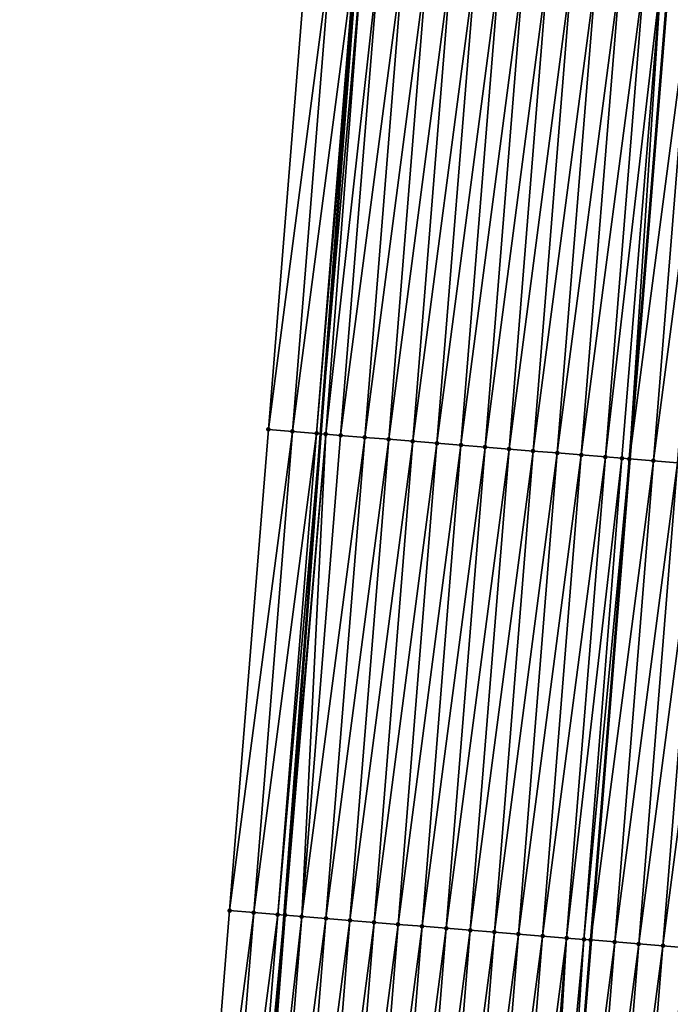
# Model space of a CAD drawing. Header units: feet. Extents: x 2017424 to 2024169, y 808042 to 818730.
# Tile 109 of 256: x 2023668 to 2023695, y 811676 to 811717. Entities that reach past the tile are written whole.
import ezdxf

# ---------------------------------------------------------------- set-up
doc = ezdxf.new("R2010")
doc.units = ezdxf.units.FT
doc.header["$MEASUREMENT"] = 0
for name, color, linetype, lineweight in [('EP_Travel Lane', 172, 'Continuous', 53), ('NB-Road Shots', 141, 'Continuous', 100), ('NB-Road X-Section', 40, 'Continuous', 13), ('STRIPING', 60, 'Continuous', 53)]:
    doc.layers.add(name, color=color, linetype=linetype, lineweight=lineweight)
doc.layers.add('I-77-MM15-17_NB-Surface-BORDER', color=7, linetype='Continuous')
doc.layers.add('I-77-MM15-17_NB-Surface-TIN', color=7, linetype='Continuous')

msp = doc.modelspace()

# ---------------------------------------------------------------- linework, layer by layer
at = {"layer": 'EP_Travel Lane'}
msp.add_polyline3d([(2023688.858474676, 811799.5083149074, 334.1627387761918), (2023687.181931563, 811779.5834163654, 333.7185910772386), (2023685.505336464, 811759.6578999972, 333.303245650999), (2023683.944004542, 811739.7457917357, 332.8868988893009), (2023682.435884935, 811719.8070112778, 332.4564839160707), (2023680.927776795, 811699.8683824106, 332.0199905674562), (2023679.419582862, 811679.9286192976, 331.6289621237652), (2023677.91149389, 811659.9902438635, 331.1823142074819), (2023676.403467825, 811640.0527001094, 330.7023333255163), (2023674.895442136, 811620.1151613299, 330.2221531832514), (2023673.387480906, 811600.1784747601, 329.7078173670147), (2023671.879553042, 811580.2422293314, 329.1758011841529), (2023670.371638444, 811560.3061592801, 328.6367559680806)], dxfattribs=at)
at = {"layer": 'I-77-MM15-17_NB-Surface-BORDER', "color": 3, "linetype": 'Continuous', "lineweight": -3}
msp.add_polyline3d([(2023668.464207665, 811560.4614453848, 328.5758379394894), (2023670.649388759, 811580.3423212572, 329.1387895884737), (2023671.505038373, 811600.3322855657, 329.6254281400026), (2023672.753556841, 811620.2901223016, 330.130337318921), (2023673.944974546, 811640.2533258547, 330.6048134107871), (2023675.551488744, 811660.1829350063, 331.0846162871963), (2023677.158100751, 811680.1137575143, 331.5157696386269), (2023678.764851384, 811700.0462997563, 331.8779672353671), (2023680.37143769, 811719.9768034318, 332.3219072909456), (2023680.981322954, 811739.9884717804, 332.7331315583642), (2023682.576858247, 811759.8932463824, 333.151595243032), (2023684.156522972, 811779.8267689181, 333.5518993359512), (2023686.732919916, 811799.6794945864, 334.0359923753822)], dxfattribs=at)
at = {"layer": 'I-77-MM15-17_NB-Surface-TIN', "color": 128, "linetype": 'Continuous', "lineweight": -3}
for points in [[(2023678.764851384, 811700.0462997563, 331.8779672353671), (2023681.36810575, 811719.8952296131, 332.3710245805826), (2023680.37143769, 811719.9768034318, 332.3219072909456)], [(2023679.761502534, 811699.9645161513, 331.9354960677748), (2023681.36810575, 811719.8952296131, 332.3710245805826), (2023678.764851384, 811700.0462997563, 331.8779672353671)], [(2023679.761502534, 811699.9645161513, 331.9354960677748), (2023682.364712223, 811719.8128917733, 332.4507752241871), (2023681.36810575, 811719.8952296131, 332.3710245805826)], [(2023680.758124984, 811699.8823765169, 332.0072998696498), (2023682.364712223, 811719.8128917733, 332.4507752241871), (2023679.761502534, 811699.9645161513, 331.9354960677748)], [(2023680.758124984, 811699.8823765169, 332.0072998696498), (2023682.435884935, 811719.8070112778, 332.4564839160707), (2023682.364712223, 811719.8128917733, 332.4507752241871)], [(2023680.758124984, 811699.8823765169, 332.0072998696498), (2023680.927776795, 811699.8683824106, 332.0199905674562), (2023682.435884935, 811719.8070112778, 332.4564839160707)], [(2023682.665928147, 811719.7880044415, 332.474935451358), (2023682.435884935, 811719.8070112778, 332.4564839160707), (2023680.927776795, 811699.8683824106, 332.0199905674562)], [(2023681.136291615, 811699.8511826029, 332.0355883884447), (2023682.665928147, 811719.7880044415, 332.474935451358), (2023680.927776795, 811699.8683824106, 332.0199905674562)], [(2023681.136291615, 811699.8511826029, 332.0355883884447), (2023683.361372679, 811719.7312236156, 332.503675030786), (2023682.665928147, 811719.7880044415, 332.474935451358)], [(2023681.136291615, 811699.8511826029, 332.0355883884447), (2023681.754790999, 811699.8007773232, 332.0574347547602), (2023683.361372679, 811719.7312236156, 332.503675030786)], [(2023681.754790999, 811699.8007773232, 332.0574347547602), (2023684.358075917, 811719.6500862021, 332.535294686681), (2023683.361372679, 811719.7312236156, 332.503675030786)], [(2023681.754790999, 811699.8007773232, 332.0574347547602), (2023682.75148532, 811699.7195292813, 332.0934902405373), (2023684.358075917, 811719.6500862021, 332.535294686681)], [(2023682.75148532, 811699.7195292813, 332.0934902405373), (2023685.354800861, 811719.5692180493, 332.5561183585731), (2023684.358075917, 811719.6500862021, 332.535294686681)], [(2023682.75148532, 811699.7195292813, 332.0934902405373), (2023683.74820806, 811699.63863379, 332.1154102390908), (2023685.354800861, 811719.5692180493, 332.5561183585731)], [(2023683.74820806, 811699.63863379, 332.1154102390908), (2023686.35150762, 811719.4881243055, 332.5859870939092), (2023685.354800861, 811719.5692180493, 332.5561183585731)], [(2023683.74820806, 811699.63863379, 332.1154102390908), (2023684.744927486, 811699.5576971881, 332.138978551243), (2023686.35150762, 811719.4881243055, 332.5859870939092)], [(2023684.744927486, 811699.5576971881, 332.138978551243), (2023687.348218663, 811719.4070837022, 332.6137251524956), (2023686.35150762, 811719.4881243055, 332.5859870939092)], [(2023684.744927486, 811699.5576971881, 332.138978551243), (2023685.741641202, 811699.4766897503, 332.1653870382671), (2023687.348218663, 811719.4070837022, 332.6137251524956)], [(2023685.741641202, 811699.4766897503, 332.1653870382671), (2023688.344919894, 811719.3259213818, 332.6463434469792), (2023687.348218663, 811719.4070837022, 332.6137251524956)], [(2023685.741641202, 811699.4766897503, 332.1653870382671), (2023686.738344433, 811699.3955522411, 332.1970107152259), (2023688.344919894, 811719.3259213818, 332.6463434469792)], [(2023686.738344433, 811699.3955522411, 332.1970107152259), (2023689.341635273, 811719.2449345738, 332.6719246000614), (2023688.344919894, 811719.3259213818, 332.6463434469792)], [(2023686.738344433, 811699.3955522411, 332.1970107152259), (2023687.735059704, 811699.3145640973, 332.2226456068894), (2023689.341635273, 811719.2449345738, 332.6719246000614)], [(2023687.735059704, 811699.3145640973, 332.2226456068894), (2023690.338349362, 811719.1639317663, 332.69814723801), (2023689.341635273, 811719.2449345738, 332.6719246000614)], [(2023687.735059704, 811699.3145640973, 332.2226456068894), (2023688.73177733, 811699.2336051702, 332.247109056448), (2023690.338349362, 811719.1639317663, 332.69814723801)], [(2023688.73177733, 811699.2336051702, 332.247109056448), (2023691.335068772, 811719.0829949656, 332.7217233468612), (2023690.338349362, 811719.1639317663, 332.69814723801)], [(2023688.73177733, 811699.2336051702, 332.247109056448), (2023689.728500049, 811699.1527094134, 332.2690396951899), (2023691.335068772, 811719.0829949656, 332.7217233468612)], [(2023689.728500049, 811699.1527094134, 332.2690396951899), (2023692.331793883, 811719.00212889, 332.7424637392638), (2023691.335068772, 811719.0829949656, 332.7217233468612)], [(2023689.728500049, 811699.1527094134, 332.2690396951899), (2023690.725219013, 811699.0717670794, 332.2928378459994), (2023692.331793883, 811719.00212889, 332.7424637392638)], [(2023690.725219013, 811699.0717670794, 332.2928378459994), (2023693.328499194, 811718.9210171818, 332.7730527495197), (2023692.331793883, 811719.00212889, 332.7424637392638)], [(2023690.725219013, 811699.0717670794, 332.2928378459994), (2023691.721929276, 811698.9907168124, 332.3209635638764), (2023693.328499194, 811718.9210171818, 332.7730527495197)], [(2023691.721929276, 811698.9907168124, 332.3209635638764), (2023694.325219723, 811718.8400942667, 332.7960721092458), (2023693.328499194, 811718.9210171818, 332.7730527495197)], [(2023691.721929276, 811698.9907168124, 332.3209635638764), (2023692.718654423, 811698.9098511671, 332.3416868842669), (2023694.325219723, 811718.8400942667, 332.7960721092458)], [(2023692.718654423, 811698.9098511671, 332.3416868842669), (2023695.035107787, 811718.7822359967, 332.8213523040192), (2023694.325219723, 811718.8400942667, 332.7960721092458)], [(2023692.718654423, 811698.9098511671, 332.3416868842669), (2023693.401837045, 811698.8541368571, 332.3673157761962), (2023695.035107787, 811718.7822359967, 332.8213523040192)], [(2023693.401837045, 811698.8541368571, 332.3673157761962), (2023693.715360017, 811698.8287429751, 332.3721350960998), (2023695.035107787, 811718.7822359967, 332.8213523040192)], [(2023693.715360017, 811698.8287429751, 332.3721350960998), (2023695.321923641, 811718.758965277, 332.8273540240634), (2023695.035107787, 811718.7822359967, 332.8213523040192)], [(2023693.715360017, 811698.8287429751, 332.3721350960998), (2023695.329897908, 811718.7583182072, 332.8275240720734), (2023695.321923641, 811718.758965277, 332.8273540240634)], [(2023693.715360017, 811698.8287429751, 332.3721350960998), (2023693.723334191, 811698.8280970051, 332.3722616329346), (2023695.329897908, 811718.7583182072, 332.8275240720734)], [(2023696.318647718, 811718.6780863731, 332.8486087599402), (2023695.329897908, 811718.7583182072, 332.8275240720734), (2023693.723334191, 811698.8280970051, 332.3722616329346)], [(2023694.712095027, 811698.7479997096, 332.3879516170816), (2023696.318647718, 811718.6780863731, 332.8486087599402), (2023693.723334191, 811698.8280970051, 332.3722616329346)], [(2023694.712095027, 811698.7479997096, 332.3879516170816), (2023697.315374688, 811718.5972433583, 332.8684245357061), (2023696.318647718, 811718.6780863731, 332.8486087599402)], [(2023694.712095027, 811698.7479997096, 332.3879516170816), (2023695.708832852, 811698.6672913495, 332.4023686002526), (2023697.315374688, 811718.5972433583, 332.8684245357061)], [(2023677.158100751, 811680.1137575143, 331.5157696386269), (2023679.761502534, 811699.9645161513, 331.9354960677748), (2023678.764851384, 811700.0462997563, 331.8779672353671)], [(2023678.154782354, 811680.0323517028, 331.5581506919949), (2023679.761502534, 811699.9645161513, 331.9354960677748), (2023677.158100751, 811680.1137575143, 331.5157696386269)], [(2023678.154782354, 811680.0323517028, 331.5581506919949), (2023680.758124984, 811699.8823765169, 332.0072998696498), (2023679.761502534, 811699.9645161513, 331.9354960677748)], [(2023679.151438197, 811679.9506263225, 331.6133448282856), (2023680.758124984, 811699.8823765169, 332.0072998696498), (2023678.154782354, 811680.0323517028, 331.5581506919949)], [(2023679.151438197, 811679.9506263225, 331.6133448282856), (2023680.927776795, 811699.8683824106, 332.0199905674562), (2023680.758124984, 811699.8823765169, 332.0072998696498)], [(2023679.151438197, 811679.9506263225, 331.6133448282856), (2023679.419582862, 811679.9286192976, 331.6289621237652), (2023680.927776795, 811699.8683824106, 332.0199905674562)], [(2023681.136291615, 811699.8511826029, 332.0355883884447), (2023680.927776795, 811699.8683824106, 332.0199905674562), (2023679.419582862, 811679.9286192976, 331.6289621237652)], [(2023679.454304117, 811679.9257696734, 331.630984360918), (2023681.136291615, 811699.8511826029, 332.0355883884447), (2023679.419582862, 811679.9286192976, 331.6289621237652)], [(2023679.454304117, 811679.9257696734, 331.630984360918), (2023680.148128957, 811679.8693340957, 331.6511717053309), (2023681.136291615, 811699.8511826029, 332.0355883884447)], [(2023680.148128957, 811679.8693340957, 331.6511717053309), (2023681.754790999, 811699.8007773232, 332.0574347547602), (2023681.136291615, 811699.8511826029, 332.0355883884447)], [(2023680.148128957, 811679.8693340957, 331.6511717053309), (2023682.75148532, 811699.7195292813, 332.0934902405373), (2023681.754790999, 811699.8007773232, 332.0574347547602)], [(2023680.148128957, 811679.8693340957, 331.6511717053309), (2023681.144838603, 811679.7882761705, 331.6796042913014), (2023682.75148532, 811699.7195292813, 332.0934902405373)], [(2023681.144838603, 811679.7882761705, 331.6796042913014), (2023683.74820806, 811699.63863379, 332.1154102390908), (2023682.75148532, 811699.7195292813, 332.0934902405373)], [(2023681.144838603, 811679.7882761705, 331.6796042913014), (2023682.141563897, 811679.707412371, 331.7002534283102), (2023683.74820806, 811699.63863379, 332.1154102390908)], [(2023682.141563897, 811679.707412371, 331.7002534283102), (2023684.744927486, 811699.5576971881, 332.138978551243), (2023683.74820806, 811699.63863379, 332.1154102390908)], [(2023682.141563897, 811679.707412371, 331.7002534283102), (2023683.138286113, 811679.6265103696, 331.7224342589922), (2023684.744927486, 811699.5576971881, 332.138978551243)], [(2023683.138286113, 811679.6265103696, 331.7224342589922), (2023685.741641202, 811699.4766897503, 332.1653870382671), (2023684.744927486, 811699.5576971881, 332.138978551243)], [(2023683.138286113, 811679.6265103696, 331.7224342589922), (2023684.135003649, 811679.545550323, 331.746942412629), (2023685.741641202, 811699.4766897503, 332.1653870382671)], [(2023684.135003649, 811679.545550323, 331.746942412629), (2023686.738344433, 811699.3955522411, 332.1970107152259), (2023685.741641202, 811699.4766897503, 332.1653870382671)], [(2023684.135003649, 811679.545550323, 331.746942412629), (2023685.131715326, 811679.4645175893, 331.7743649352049), (2023686.738344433, 811699.3955522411, 332.1970107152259)], [(2023685.131715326, 811679.4645175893, 331.7743649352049), (2023687.735059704, 811699.3145640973, 332.2226456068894), (2023686.738344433, 811699.3955522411, 332.1970107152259)], [(2023685.131715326, 811679.4645175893, 331.7743649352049), (2023686.128435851, 811679.3835946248, 331.7973862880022), (2023687.735059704, 811699.3145640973, 332.2226456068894)], [(2023686.128435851, 811679.3835946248, 331.7973862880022), (2023688.73177733, 811699.2336051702, 332.247109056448), (2023687.735059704, 811699.3145640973, 332.2226456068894)], [(2023686.128435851, 811679.3835946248, 331.7973862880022), (2023687.12515338, 811679.3026344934, 331.8218978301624), (2023688.73177733, 811699.2336051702, 332.247109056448)], [(2023687.12515338, 811679.3026344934, 331.8218978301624), (2023689.728500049, 811699.1527094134, 332.2690396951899), (2023688.73177733, 811699.2336051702, 332.247109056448)], [(2023687.12515338, 811679.3026344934, 331.8218978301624), (2023688.121878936, 811679.2217739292, 331.8424172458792), (2023689.728500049, 811699.1527094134, 332.2690396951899)], [(2023688.121878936, 811679.2217739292, 331.8424172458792), (2023690.725219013, 811699.0717670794, 332.2928378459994), (2023689.728500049, 811699.1527094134, 332.2690396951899)], [(2023688.121878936, 811679.2217739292, 331.8424172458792), (2023689.118608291, 811679.1409605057, 331.8610465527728), (2023690.725219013, 811699.0717670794, 332.2928378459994)], [(2023689.118608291, 811679.1409605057, 331.8610465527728), (2023691.721929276, 811698.9907168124, 332.3209635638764), (2023690.725219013, 811699.0717670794, 332.2928378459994)], [(2023689.118608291, 811679.1409605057, 331.8610465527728), (2023690.115321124, 811679.059942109, 331.8878942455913), (2023691.721929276, 811698.9907168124, 332.3209635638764)], [(2023690.115321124, 811679.059942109, 331.8878942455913), (2023692.718654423, 811698.9098511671, 332.3416868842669), (2023691.721929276, 811698.9907168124, 332.3209635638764)], [(2023690.115321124, 811679.059942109, 331.8878942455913), (2023691.112050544, 811678.9791294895, 331.906491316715), (2023692.718654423, 811698.9098511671, 332.3416868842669)], [(2023691.112050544, 811678.9791294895, 331.906491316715), (2023693.401837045, 811698.8541368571, 332.3673157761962), (2023692.718654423, 811698.9098511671, 332.3416868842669)], [(2023691.112050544, 811678.9791294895, 331.906491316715), (2023691.827291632, 811678.9210127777, 331.92487738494), (2023693.401837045, 811698.8541368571, 332.3673157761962)], [(2023691.827291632, 811678.9210127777, 331.92487738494), (2023693.715360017, 811698.8287429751, 332.3721350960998), (2023693.401837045, 811698.8541368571, 332.3673157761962)], [(2023691.827291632, 811678.9210127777, 331.92487738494), (2023692.108773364, 811678.8982349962, 331.9283711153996), (2023693.715360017, 811698.8287429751, 332.3721350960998)], [(2023692.108773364, 811678.8982349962, 331.9283711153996), (2023693.723334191, 811698.8280970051, 332.3722616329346), (2023693.715360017, 811698.8287429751, 332.3721350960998)], [(2023692.108773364, 811678.8982349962, 331.9283711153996), (2023692.116747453, 811678.8975902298, 331.9284499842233), (2023693.723334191, 811698.8280970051, 332.3722616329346)], [(2023694.712095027, 811698.7479997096, 332.3879516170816), (2023693.723334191, 811698.8280970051, 332.3722616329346), (2023692.116747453, 811678.8975902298, 331.9284499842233)], [(2023693.105520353, 811678.8176403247, 331.9382295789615), (2023694.712095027, 811698.7479997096, 332.3879516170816), (2023692.116747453, 811678.8975902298, 331.9284499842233)], [(2023693.105520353, 811678.8176403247, 331.9382295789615), (2023695.708832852, 811698.6672913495, 332.4023686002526), (2023694.712095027, 811698.7479997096, 332.3879516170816)], [(2023693.105520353, 811678.8176403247, 331.9382295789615), (2023694.102267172, 811678.7370435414, 331.9481727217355), (2023695.708832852, 811698.6672913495, 332.4023686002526)], [(2023694.102267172, 811678.7370435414, 331.9481727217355), (2023696.705566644, 811698.5865329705, 332.4187910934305), (2023695.708832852, 811698.6672913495, 332.4023686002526)], [(2023694.102267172, 811678.7370435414, 331.9481727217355), (2023695.099011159, 811678.656411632, 331.9595242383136), (2023696.705566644, 811698.5865329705, 332.4187910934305)], [(2023695.099011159, 811678.656411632, 331.9595242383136), (2023697.702294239, 811698.5056977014, 332.4382964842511), (2023696.705566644, 811698.5865329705, 332.4187910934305)], [(2023695.099011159, 811678.656411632, 331.9595242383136), (2023696.09574841, 811678.5756961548, 331.9742263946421), (2023697.702294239, 811698.5056977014, 332.4382964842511)], [(2023675.551488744, 811660.1829350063, 331.0846162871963), (2023678.154782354, 811680.0323517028, 331.5581506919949), (2023677.158100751, 811680.1137575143, 331.5157696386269)], [(2023676.548184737, 811660.1017076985, 331.119840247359), (2023678.154782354, 811680.0323517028, 331.5581506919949), (2023675.551488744, 811660.1829350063, 331.0846162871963)], [(2023676.548184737, 811660.1017076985, 331.119840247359), (2023679.151438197, 811679.9506263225, 331.6133448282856), (2023678.154782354, 811680.0323517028, 331.5581506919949)], [(2023677.544855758, 811660.0201706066, 331.1674849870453), (2023679.151438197, 811679.9506263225, 331.6133448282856), (2023676.548184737, 811660.1017076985, 331.119840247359)], [(2023677.544855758, 811660.0201706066, 331.1674849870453), (2023679.419582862, 811679.9286192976, 331.6289621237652), (2023679.151438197, 811679.9506263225, 331.6133448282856)], [(2023677.544855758, 811660.0201706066, 331.1674849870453), (2023677.842754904, 811659.9958167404, 331.1810447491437), (2023679.419582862, 811679.9286192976, 331.6289621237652)], [(2023677.842754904, 811659.9958167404, 331.1810447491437), (2023677.91149389, 811659.9902438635, 331.1823142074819), (2023679.419582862, 811679.9286192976, 331.6289621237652)], [(2023679.454304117, 811679.9257696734, 331.630984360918), (2023679.419582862, 811679.9286192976, 331.6289621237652), (2023677.91149389, 811659.9902438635, 331.1823142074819)], [(2023679.454304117, 811679.9257696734, 331.630984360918), (2023677.91149389, 811659.9902438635, 331.1823142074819), (2023680.148128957, 811679.8693340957, 331.6511717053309)], [(2023678.541569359, 811659.9391617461, 331.1939503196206), (2023680.148128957, 811679.8693340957, 331.6511717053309), (2023677.91149389, 811659.9902438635, 331.1823142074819)], [(2023678.541569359, 811659.9391617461, 331.1939503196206), (2023681.144838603, 811679.7882761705, 331.6796042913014), (2023680.148128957, 811679.8693340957, 331.6511717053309)], [(2023678.541569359, 811659.9391617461, 331.1939503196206), (2023679.538293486, 811659.8582834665, 331.2151800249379), (2023681.144838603, 811679.7882761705, 331.6796042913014)], [(2023679.538293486, 811659.8582834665, 331.2151800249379), (2023682.141563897, 811679.707412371, 331.7002534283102), (2023681.144838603, 811679.7882761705, 331.6796042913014)], [(2023679.538293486, 811659.8582834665, 331.2151800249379), (2023680.535022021, 811659.7774598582, 331.2342176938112), (2023682.141563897, 811679.707412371, 331.7002534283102)], [(2023680.535022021, 811659.7774598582, 331.2342176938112), (2023683.138286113, 811679.6265103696, 331.7224342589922), (2023682.141563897, 811679.707412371, 331.7002534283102)], [(2023680.535022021, 811659.7774598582, 331.2342176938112), (2023681.531750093, 811659.6966305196, 331.2534851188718), (2023683.138286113, 811679.6265103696, 331.7224342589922)], [(2023681.531750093, 811659.6966305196, 331.2534851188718), (2023684.135003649, 811679.545550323, 331.746942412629), (2023683.138286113, 811679.6265103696, 331.7224342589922)], [(2023681.531750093, 811659.6966305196, 331.2534851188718), (2023682.528463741, 811659.615622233, 331.2799274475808), (2023684.135003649, 811679.545550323, 331.746942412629)], [(2023682.528463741, 811659.615622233, 331.2799274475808), (2023685.131715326, 811679.4645175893, 331.7743649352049), (2023684.135003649, 811679.545550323, 331.746942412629)], [(2023682.528463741, 811659.615622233, 331.2799274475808), (2023683.525176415, 811659.5346018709, 331.3068539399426), (2023685.131715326, 811679.4645175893, 331.7743649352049)], [(2023683.525176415, 811659.5346018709, 331.3068539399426), (2023686.128435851, 811679.3835946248, 331.7973862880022), (2023685.131715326, 811679.4645175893, 331.7743649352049)], [(2023683.525176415, 811659.5346018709, 331.3068539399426), (2023684.521896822, 811659.453677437, 331.3299342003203), (2023686.128435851, 811679.3835946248, 331.7973862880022)], [(2023684.521896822, 811659.453677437, 331.3299342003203), (2023687.12515338, 811679.3026344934, 331.8218978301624), (2023686.128435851, 811679.3835946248, 331.7973862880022)], [(2023684.521896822, 811659.453677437, 331.3299342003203), (2023685.518616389, 811659.3727425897, 331.3534319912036), (2023687.12515338, 811679.3026344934, 331.8218978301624)], [(2023685.518616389, 811659.3727425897, 331.3534319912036), (2023688.121878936, 811679.2217739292, 331.8424172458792), (2023687.12515338, 811679.3026344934, 331.8218978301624)], [(2023685.518616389, 811659.3727425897, 331.3534319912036), (2023686.515338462, 811659.291838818, 331.3756838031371), (2023688.121878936, 811679.2217739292, 331.8424172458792)], [(2023686.515338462, 811659.291838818, 331.3756838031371), (2023689.118608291, 811679.1409605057, 331.8610465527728), (2023688.121878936, 811679.2217739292, 331.8424172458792)], [(2023686.515338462, 811659.291838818, 331.3756838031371), (2023687.512062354, 811659.2109576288, 331.3970301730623), (2023689.118608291, 811679.1409605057, 331.8610465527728)], [(2023687.512062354, 811659.2109576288, 331.3970301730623), (2023690.115321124, 811679.059942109, 331.8878942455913), (2023689.118608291, 811679.1409605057, 331.8610465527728)], [(2023687.512062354, 811659.2109576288, 331.3970301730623), (2023688.508779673, 811659.1299948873, 331.421646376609), (2023690.115321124, 811679.059942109, 331.8878942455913)], [(2023688.508779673, 811659.1299948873, 331.421646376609), (2023691.112050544, 811678.9791294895, 331.906491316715), (2023690.115321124, 811679.059942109, 331.8878942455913)], [(2023688.508779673, 811659.1299948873, 331.421646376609), (2023689.50550694, 811659.0491555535, 331.441314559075), (2023691.112050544, 811678.9791294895, 331.906491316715)], [(2023689.50550694, 811659.0491555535, 331.441314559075), (2023689.93451741, 811659.0143921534, 331.4485294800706), (2023691.112050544, 811678.9791294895, 331.906491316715)], [(2023689.93451741, 811659.0143921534, 331.4485294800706), (2023691.827291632, 811678.9210127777, 331.92487738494), (2023691.112050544, 811678.9791294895, 331.906491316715)], [(2023689.93451741, 811659.0143921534, 331.4485294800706), (2023690.502247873, 811658.9684857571, 331.4541851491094), (2023691.827291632, 811678.9210127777, 331.92487738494)], [(2023690.502247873, 811658.9684857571, 331.4541851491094), (2023692.108773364, 811678.8982349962, 331.9283711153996), (2023691.827291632, 811678.9210127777, 331.92487738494)], [(2023690.502247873, 811658.9684857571, 331.4541851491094), (2023692.116747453, 811678.8975902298, 331.9284499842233), (2023692.108773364, 811678.8982349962, 331.9283711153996)], [(2023690.502247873, 811658.9684857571, 331.4541851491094), (2023690.510221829, 811658.9678416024, 331.454240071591), (2023692.116747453, 811678.8975902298, 331.9284499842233)], [(2023693.105520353, 811678.8176403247, 331.9382295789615), (2023692.116747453, 811678.8975902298, 331.9284499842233), (2023690.510221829, 811658.9678416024, 331.454240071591)], [(2023691.49900088, 811658.8879657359, 331.4610505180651), (2023693.105520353, 811678.8176403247, 331.9382295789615), (2023690.510221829, 811658.9678416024, 331.454240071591)], [(2023691.49900088, 811658.8879657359, 331.4610505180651), (2023694.102267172, 811678.7370435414, 331.9481727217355), (2023693.105520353, 811678.8176403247, 331.9382295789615)], [(2023691.49900088, 811658.8879657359, 331.4610505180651), (2023692.495755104, 811658.8074608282, 331.4673099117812), (2023694.102267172, 811678.7370435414, 331.9481727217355)], [(2023692.495755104, 811658.8074608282, 331.4673099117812), (2023695.099011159, 811678.656411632, 331.9595242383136), (2023694.102267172, 811678.7370435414, 331.9481727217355)], [(2023692.495755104, 811658.8074608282, 331.4673099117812), (2023693.492505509, 811658.7269085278, 331.4754695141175), (2023695.099011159, 811678.656411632, 331.9595242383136)], [(2023693.492505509, 811658.7269085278, 331.4754695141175), (2023696.09574841, 811678.5756961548, 331.9742263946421), (2023695.099011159, 811678.656411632, 331.9595242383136)], [(2023693.492505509, 811658.7269085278, 331.4754695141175), (2023694.489253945, 811658.6463318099, 331.4846081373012), (2023696.09574841, 811678.5756961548, 331.9742263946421)], [(2023694.489253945, 811658.6463318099, 331.4846081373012), (2023697.092481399, 811678.4949278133, 331.9910481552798), (2023696.09574841, 811678.5756961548, 331.9742263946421)], [(2023694.489253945, 811658.6463318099, 331.4846081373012), (2023695.485989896, 811658.5656002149, 331.499956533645), (2023697.092481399, 811678.4949278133, 331.9910481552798)]]:
    msp.add_3dface(points, dxfattribs=at)
at = {"layer": 'NB-Road Shots', "lineweight": 100}
for p in [(2023678.764851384, 811700.0462997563, 331.8779672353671), (2023679.761502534, 811699.9645161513, 331.9354960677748), (2023680.758124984, 811699.8823765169, 332.0072998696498), (2023681.136291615, 811699.8511826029, 332.0355883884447), (2023681.754790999, 811699.8007773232, 332.0574347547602), (2023682.75148532, 811699.7195292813, 332.0934902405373), (2023683.74820806, 811699.63863379, 332.1154102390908), (2023684.744927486, 811699.5576971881, 332.138978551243), (2023685.741641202, 811699.4766897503, 332.1653870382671), (2023686.738344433, 811699.3955522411, 332.1970107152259), (2023687.735059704, 811699.3145640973, 332.2226456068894), (2023688.73177733, 811699.2336051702, 332.247109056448), (2023689.728500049, 811699.1527094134, 332.2690396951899), (2023690.725219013, 811699.0717670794, 332.2928378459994), (2023691.721929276, 811698.9907168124, 332.3209635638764), (2023692.718654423, 811698.9098511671, 332.3416868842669), (2023693.401837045, 811698.8541368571, 332.3673157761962), (2023693.715360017, 811698.8287429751, 332.3721350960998), (2023694.712095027, 811698.7479997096, 332.3879516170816), (2023677.158100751, 811680.1137575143, 331.5157696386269), (2023678.154782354, 811680.0323517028, 331.5581506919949), (2023679.151438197, 811679.9506263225, 331.6133448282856), (2023679.454304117, 811679.9257696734, 331.630984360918), (2023680.148128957, 811679.8693340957, 331.6511717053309), (2023681.144838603, 811679.7882761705, 331.6796042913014), (2023682.141563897, 811679.707412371, 331.7002534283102), (2023683.138286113, 811679.6265103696, 331.7224342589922), (2023684.135003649, 811679.545550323, 331.746942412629), (2023685.131715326, 811679.4645175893, 331.7743649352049), (2023686.128435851, 811679.3835946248, 331.7973862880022), (2023687.12515338, 811679.3026344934, 331.8218978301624), (2023688.121878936, 811679.2217739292, 331.8424172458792), (2023689.118608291, 811679.1409605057, 331.8610465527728), (2023690.115321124, 811679.059942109, 331.8878942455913), (2023691.112050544, 811678.9791294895, 331.906491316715), (2023691.827291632, 811678.9210127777, 331.92487738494), (2023692.108773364, 811678.8982349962, 331.9283711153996), (2023693.105520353, 811678.8176403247, 331.9382295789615), (2023694.102267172, 811678.7370435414, 331.9481727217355), (2023695.099011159, 811678.656411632, 331.9595242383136)]:
    msp.add_point(p, dxfattribs=at)
at = {"layer": 'NB-Road X-Section', "extrusion": (0.08032365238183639, 0.996454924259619, 0.02501389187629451), "elevation": 971400.0793572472, "flags": 128}
msp.add_lwpolyline([(-1951954.567367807, -23972.7177388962), (-1951953.705602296, -23972.725159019), (-1951952.705602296, -23972.73370645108), (-1951951.705602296, -23972.74351268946), (-1951950.705602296, -23972.75730376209), (-1951949.705602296, -23972.77589306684), (-1951948.705602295, -23972.79875391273), (-1951947.705602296, -23972.81734184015), (-1951946.705602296, -23972.8467942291), (-1951945.705602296, -23972.86720467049), (-1951944.705602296, -23972.88157626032), (-1951943.705602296, -23972.89501786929), (-1951942.705602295, -23972.92036407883), (-1951941.705602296, -23972.94610281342), (-1951940.705602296, -23972.96805145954), (-1951939.705602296, -23972.98825302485), (-1951938.705602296, -23973.00643192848), (-1951937.705602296, -23973.02735207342), (-1951936.705602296, -23973.05410180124), (-1951935.705602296, -23973.08256548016), (-1951934.705602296, -23973.10763685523), (-1951933.705602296, -23973.12923365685), (-1951932.705602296, -23973.14905563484), (-1951931.705602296, -23973.17031702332), (-1951931.417843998, -23973.17632062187), (-1951930.705602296, -23973.2016087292), (-1951929.705602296, -23973.22463529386), (-1951928.705602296, -23973.2552338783), (-1951927.705602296, -23973.27598076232), (-1951926.705602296, -23973.29956425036), (-1951925.705602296, -23973.32579509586), (-1951924.705602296, -23973.35138425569), (-1951923.705602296, -23973.38401275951), (-1951922.705602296, -23973.41175949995), (-1951921.705602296, -23973.44163758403), (-1951920.705602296, -23973.46246777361), (-1951919.705602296, -23973.49409732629), (-1951919.007843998, -23973.52284590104), (-1951918.705602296, -23973.54701369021), (-1951917.705602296, -23973.62678929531), (-1951916.705602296, -23973.67592195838)], dxfattribs=at)
at = {"layer": 'NB-Road X-Section', "extrusion": (0.08032364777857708, 0.9964549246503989, 0.02501389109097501), "elevation": 971380.0703585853, "flags": 128}
msp.add_lwpolyline([(-1951954.71009264, -23972.77585685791), (-1951954.114781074, -23972.77257637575), (-1951953.710092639, -23972.77431957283), (-1951952.71009264, -23972.7892942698), (-1951951.710092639, -23972.80570083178), (-1951950.710092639, -23972.8175891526), (-1951949.710092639, -23972.83027578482), (-1951948.71009264, -23972.8460643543), (-1951947.71009264, -23972.86116889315), (-1951946.71009264, -23972.87379472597), (-1951945.71009264, -23972.88729953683), (-1951944.710092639, -23972.9078422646), (-1951943.71009264, -23972.9207751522), (-1951942.710092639, -23972.9454758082), (-1951941.710092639, -23972.95980467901), (-1951940.71009264, -23972.97624297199), (-1951939.71009264, -23972.98887811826), (-1951938.710092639, -23973.00145079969), (-1951937.710092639, -23973.01535025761), (-1951936.710092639, -23973.03640275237), (-1951935.71009264, -23973.0580731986), (-1951934.710092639, -23973.0775846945), (-1951933.710092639, -23973.09401232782), (-1951932.71009264, -23973.10843382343), (-1951931.710092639, -23973.12425529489), (-1951931.395542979, -23973.12907612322), (-1951930.71009264, -23973.15471303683), (-1951929.710092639, -23973.17544284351), (-1951928.710092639, -23973.20357736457), (-1951927.710092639, -23973.22738296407), (-1951926.71009264, -23973.24932046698), (-1951925.71009264, -23973.27379157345), (-1951924.710092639, -23973.29943448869), (-1951923.710092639, -23973.33106806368), (-1951922.710092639, -23973.35748481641), (-1951921.710092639, -23973.38106050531), (-1951920.710092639, -23973.40298736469), (-1951919.71009264, -23973.43905413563), (-1951919.089542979, -23973.46090733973), (-1951918.710092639, -23973.48920471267), (-1951917.710092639, -23973.56103098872), (-1951916.710092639, -23973.61857782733)], dxfattribs=at)
at = {"layer": 'NB-Road X-Section', "extrusion": (0.08032365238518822, 0.9964549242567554, 0.02501389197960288), "elevation": 971360.07936174, "flags": 128}
msp.add_lwpolyline([(-1951954.705598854, -23972.82602953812), (-1951953.705598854, -23972.82271870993), (-1951953.5471018, -23972.82242762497), (-1951952.705598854, -23972.82719664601), (-1951951.705598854, -23972.82972804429), (-1951950.705598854, -23972.83862775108), (-1951949.705598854, -23972.84347838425), (-1951948.705598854, -23972.85492514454), (-1951947.705598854, -23972.87717772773), (-1951946.705598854, -23972.89496822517), (-1951945.705598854, -23972.90591350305), (-1951944.705598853, -23972.9160305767), (-1951943.705598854, -23972.92157997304), (-1951942.705598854, -23972.94560074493), (-1951941.705598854, -23972.95761981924), (-1951940.705598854, -23972.96612861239), (-1951939.705598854, -23972.97351149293), (-1951938.705598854, -23972.98093949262), (-1951937.705598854, -23972.99058102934), (-1951936.705598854, -23973.00611636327), (-1951935.705598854, -23973.02294338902), (-1951934.705598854, -23973.03765014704), (-1951933.705598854, -23973.04900521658), (-1951932.705598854, -23973.0589514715), (-1951931.705598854, -23973.06881302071), (-1951931.423197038, -23973.07230784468), (-1951930.705598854, -23973.09069966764), (-1951929.705598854, -23973.10930255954), (-1951928.705598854, -23973.13615865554), (-1951927.705598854, -23973.1547937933), (-1951926.705598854, -23973.17531963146), (-1951925.705598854, -23973.1998388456), (-1951924.705598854, -23973.22286740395), (-1951923.705598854, -23973.25029850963), (-1951922.705598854, -23973.27481433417), (-1951921.705598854, -23973.29700210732), (-1951920.705598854, -23973.31765770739), (-1951919.705598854, -23973.3460991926), (-1951919.009482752, -23973.36629285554), (-1951918.705598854, -23973.38393790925), (-1951917.705598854, -23973.43914932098), (-1951916.705598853, -23973.48154363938)], dxfattribs=at)
at = {"layer": 'STRIPING'}
msp.add_polyline3d([(2023701.692908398, 811798.4798451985, 334.6899892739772), (2023700.11334533, 811778.5475981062, 334.230240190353), (2023698.533810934, 811758.615712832, 333.7536277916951), (2023696.936453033, 811738.6884328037, 333.2870604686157), (2023695.329897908, 811718.7583182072, 332.8275240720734), (2023693.723334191, 811698.8280970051, 332.3722616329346), (2023692.116747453, 811678.8975902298, 331.9284499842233), (2023690.510221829, 811658.9678416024, 331.454240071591), (2023688.903769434, 811639.039001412, 330.9436064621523), (2023687.29732658, 811619.1102795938, 330.4282267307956), (2023685.690959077, 811599.1824925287, 329.8753681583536), (2023684.084603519, 811579.2548536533, 329.3165679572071)], dxfattribs=at)

doc.saveas('drawing.dxf')
